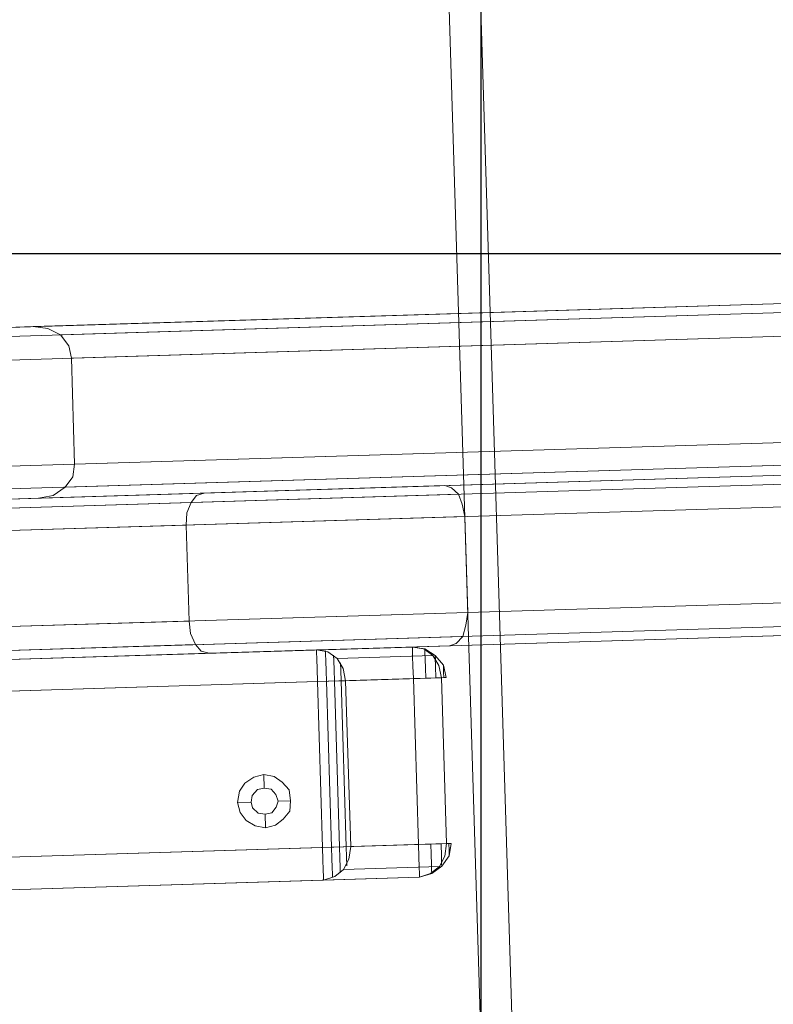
# Model space of a CAD drawing. Extents: x 147111805 to 147230536, y 410950310 to 411028142.
# Tile 20 of 256: x 147161798 to 147161939, y 410974401 to 410974585. Entities that reach past the tile are written whole.
import ezdxf

# ---------------------------------------------------------------- set-up
doc = ezdxf.new("R2010")
doc.units = 0
doc.header["$LTSCALE"] = 100
doc.layers.add('T--A9041--_VERHARDINGEN_Tegels', color=9, linetype='Continuous', transparency=0.3)
doc.layers.add('T--L9071--_TERREINMEUBILAIR_Stoelen', color=1, linetype='Continuous')
doc.layers.add('T--L9071--_TERREINMEUBILAIR_Tafels', color=30, linetype='Continuous')

# ---------------------------------------------------------------- blocks, each defined once
blk = doc.blocks.new('Picknicktafel 180x160cm')
at = {"layer": 'T--L9071--_TERREINMEUBILAIR_Stoelen', "lineweight": 0}
for p, q in [((198.6396153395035, 0), (198.6396153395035, 1589.116922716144)), ((216.5826199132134, 0), (216.5826199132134, 1589.116922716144)), ((194.2066377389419, 1588.06145185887), (194.2066377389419, 1.055470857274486)), ((220.8045033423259, 1588.06145185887), (220.8045033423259, 1.055470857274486)), ((192.5178843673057, 3.588600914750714), (192.5178843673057, 1585.528321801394)), ((222.4932567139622, 3.588600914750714), (222.4932567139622, 1585.528321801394)), ((192.5178843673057, 1540.565263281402), (192.5178843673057, 48.55165943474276)), ((222.4932567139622, 1540.565263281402), (222.4932567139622, 48.55165943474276)), ((194.2066377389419, 1538.032133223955), (194.2066377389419, 51.08478949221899)), ((220.8045033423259, 1538.032133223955), (220.8045033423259, 51.08478949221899)), ((198.6396153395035, 52.14026034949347), (198.6396153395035, 1537.187756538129)), ((216.5826199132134, 1537.187756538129), (216.5826199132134, 52.14026034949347)), ((198.6396153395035, 1138.853055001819), (198.6396153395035, 450.2638677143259)), ((216.5826199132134, 450.2638677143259), (216.5826199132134, 1138.853055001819)), ((194.2066377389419, 451.3193385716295), (194.2066377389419, 1137.797584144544)), ((220.8045033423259, 451.3193385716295), (220.8045033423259, 1137.797584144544)), ((192.5178843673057, 453.8524686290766), (192.5178843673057, 1135.264454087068)), ((222.4932567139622, 1135.264454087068), (222.4932567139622, 453.8524686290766)), ((192.5178843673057, 1128.298346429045), (192.5178843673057, 460.8185762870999)), ((192.5178843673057, 460.8185762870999), (192.5178843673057, 1128.298346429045)), ((192.5178843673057, 1110.566436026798), (192.5178843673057, 478.7615808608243)), ((192.5178843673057, 478.7615808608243), (192.5178843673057, 1110.566436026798)), ((192.5178843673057, 1090.301395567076), (192.5178843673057, 498.8155271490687)), ((222.4932567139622, 498.8155271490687), (222.4932567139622, 1090.301395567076)), ((194.2066377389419, 501.3486572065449), (194.2066377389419, 1087.7682655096)), ((198.6396153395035, 502.4041280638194), (198.6396153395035, 1086.712794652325)), ((216.5826199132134, 1086.712794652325), (216.5826199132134, 502.4041280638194)), ((220.8045033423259, 501.3486572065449), (220.8045033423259, 1087.7682655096)), ((228.6149876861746, 632.6492318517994), (228.6149876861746, 246.7690864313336)), ((248.4578398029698, 246.7690864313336), (248.4578398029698, 632.6492318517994)), ((224.3931042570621, 244.6581447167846), (224.3931042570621, 630.5382901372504)), ((252.890817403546, 244.6581447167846), (252.890817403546, 630.5382901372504)), ((222.4932567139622, 625.6831241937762), (222.4932567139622, 529.8463703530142)), ((222.4932567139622, 239.8029787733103), (222.4932567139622, 625.6831241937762)), ((254.5795707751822, 625.6831241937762), (254.5795707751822, 239.8029787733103)), ((254.5795707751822, 529.8463703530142), (254.5795707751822, 625.6831241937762)), ((222.4932567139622, 529.8463703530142), (222.4932567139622, 143.9662249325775)), ((222.4932567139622, 529.8463703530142), (222.9154450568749, 527.1021461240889)), ((254.1573824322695, 527.1021461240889), (254.5795707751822, 529.8463703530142)), ((254.5795707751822, 143.9662249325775), (254.5795707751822, 529.8463703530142)), ((222.9154450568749, 527.1021461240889), (224.3931042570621, 524.7801102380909)), ((252.890817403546, 524.7801102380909), (254.1573824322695, 527.1021461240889)), ((224.3931042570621, 524.7801102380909), (226.292951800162, 523.3024510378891)), ((224.3931042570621, 138.8999648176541), (224.3931042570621, 524.7801102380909)), ((250.7798756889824, 523.3024510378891), (252.890817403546, 524.7801102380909)), ((252.890817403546, 138.8999648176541), (252.890817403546, 524.7801102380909)), ((226.292951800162, 523.3024510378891), (228.6149876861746, 522.880262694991)), ((248.4578398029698, 522.880262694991), (250.7798756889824, 523.3024510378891)), ((228.6149876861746, 522.880262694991), (248.4578398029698, 522.880262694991)), ((228.6149876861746, 137.0001172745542), (228.6149876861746, 522.880262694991)), ((248.4578398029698, 522.880262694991), (248.4578398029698, 137.0001172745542)), ((218.904655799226, 502.1930338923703), (216.5826199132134, 502.4041280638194)), ((220.8045033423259, 501.3486572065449), (218.904655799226, 502.1930338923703)), ((222.0710683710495, 500.2931863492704), (220.8045033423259, 501.3486572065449)), ((222.4932567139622, 498.8155271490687), (222.0710683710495, 500.2931863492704)), ((222.4932567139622, 453.8524686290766), (222.4932567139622, 498.8155271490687)), ((222.4932567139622, 498.8155271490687), (222.4932567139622, 498.8155271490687)), ((222.0710683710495, 452.585903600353), (222.4932567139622, 453.8524686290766)), ((218.904655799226, 450.6860560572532), (220.8045033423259, 451.3193385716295)), ((220.8045033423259, 451.3193385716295), (222.0710683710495, 452.585903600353)), ((216.5826199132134, 450.2638677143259), (218.904655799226, 450.6860560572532)), ((216.5826199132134, 450.2638677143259), (216.5826199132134, 450.2638677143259))]:
    blk.add_line(p, q, dxfattribs=at)
at = {"layer": 'T--L9071--_TERREINMEUBILAIR_Tafels', "lineweight": 0}
for p, q in [((149.454673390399, 1128.298346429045), (149.454673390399, 460.8185762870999)), ((149.454673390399, 460.8185762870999), (149.454673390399, 1128.298346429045)), ((155.5764043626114, 460.8185762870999), (155.5764043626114, 1128.298346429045)), ((155.5764043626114, 460.8185762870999), (155.5764043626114, 1128.298346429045)), ((186.6072475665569, 1128.298346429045), (186.6072475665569, 460.8185762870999)), ((186.6072475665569, 460.8185762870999), (186.6072475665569, 1128.298346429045)), ((149.454673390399, 1110.566436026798), (149.454673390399, 478.7615808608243)), ((149.454673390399, 478.7615808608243), (149.454673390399, 1110.566436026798)), ((155.5764043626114, 1110.566436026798), (155.5764043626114, 478.7615808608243)), ((155.5764043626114, 478.7615808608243), (155.5764043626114, 1110.566436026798)), ((186.6072475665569, 1110.566436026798), (186.6072475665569, 478.7615808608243)), ((186.6072475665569, 478.7615808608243), (186.6072475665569, 1110.566436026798)), ((194.2066377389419, 501.3486572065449), (192.9400727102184, 500.2931863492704)), ((196.3175794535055, 502.1930338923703), (194.2066377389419, 501.3486572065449)), ((198.6396153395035, 502.4041280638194), (196.3175794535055, 502.1930338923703)), ((216.5826199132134, 502.4041280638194), (198.6396153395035, 502.4041280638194)), ((198.6396153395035, 502.4041280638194), (198.6396153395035, 502.4041280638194)), ((192.9400727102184, 500.2931863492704), (192.5178843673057, 498.8155271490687)), ((192.5178843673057, 498.8155271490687), (192.5178843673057, 453.8524686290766)), ((162.5425120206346, 493.9603612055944), (161.0648528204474, 492.9048903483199)), ((164.4423595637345, 494.3825495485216), (162.5425120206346, 493.9603612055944)), ((166.5533012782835, 493.9603612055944), (164.4423595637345, 494.3825495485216)), ((164.4423595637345, 494.3825495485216), (164.4423595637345, 491.8494194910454)), ((168.0309604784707, 492.9048903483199), (166.5533012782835, 493.9603612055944)), ((161.0648528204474, 492.9048903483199), (160.0093819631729, 491.2161369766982)), ((162.3314178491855, 490.5828544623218), (163.38688870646, 491.6383253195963)), ((163.38688870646, 491.6383253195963), (162.3314178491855, 490.5828544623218)), ((163.38688870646, 491.6383253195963), (164.4423595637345, 491.8494194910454)), ((164.4423595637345, 491.8494194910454), (163.38688870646, 491.6383253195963)), ((164.4423595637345, 491.8494194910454), (165.7089245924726, 491.6383253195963)), ((165.7089245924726, 491.6383253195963), (164.4423595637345, 491.8494194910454)), ((165.7089245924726, 491.6383253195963), (166.7643954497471, 490.5828544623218)), ((166.7643954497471, 490.5828544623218), (165.7089245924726, 491.6383253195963)), ((169.0864313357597, 491.2161369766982), (168.0309604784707, 492.9048903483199)), ((160.0093819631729, 491.2161369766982), (159.5871936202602, 489.3162894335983)), ((162.1203236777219, 489.3162894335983), (162.3314178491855, 490.5828544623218)), ((162.3314178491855, 490.5828544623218), (162.1203236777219, 489.3162894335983)), ((166.7643954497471, 490.5828544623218), (166.9754896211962, 489.3162894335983)), ((166.9754896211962, 489.3162894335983), (166.7643954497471, 490.5828544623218)), ((169.5086196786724, 489.3162894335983), (169.0864313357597, 491.2161369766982)), ((159.5871936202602, 489.3162894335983), (160.0093819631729, 487.4164418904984)), ((159.5871936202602, 489.3162894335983), (162.1203236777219, 489.3162894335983)), ((162.3314178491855, 488.0497244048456), (162.1203236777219, 489.3162894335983)), ((162.1203236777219, 489.3162894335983), (162.1203236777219, 489.3162894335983)), ((162.1203236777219, 489.3162894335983), (162.3314178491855, 488.0497244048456)), ((163.38688870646, 487.2053477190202), (162.3314178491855, 488.0497244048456)), ((162.3314178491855, 488.0497244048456), (163.38688870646, 487.2053477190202)), ((166.7643954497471, 488.0497244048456), (165.7089245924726, 487.2053477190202)), ((165.7089245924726, 487.2053477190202), (166.7643954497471, 488.0497244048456)), ((166.9754896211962, 489.3162894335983), (166.7643954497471, 488.0497244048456)), ((166.7643954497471, 488.0497244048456), (166.9754896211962, 489.3162894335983)), ((166.9754896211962, 489.3162894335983), (166.9754896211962, 489.3162894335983)), ((169.5086196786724, 489.3162894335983), (166.9754896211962, 489.3162894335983)), ((169.0864313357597, 487.4164418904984), (169.5086196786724, 489.3162894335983)), ((169.5086196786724, 489.3162894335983), (169.5086196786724, 489.3162894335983)), ((160.0093819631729, 487.4164418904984), (161.0648528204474, 485.9387826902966)), ((164.4423595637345, 486.7831593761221), (163.38688870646, 487.2053477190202)), ((163.38688870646, 487.2053477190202), (164.4423595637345, 486.7831593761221)), ((165.7089245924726, 487.2053477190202), (164.4423595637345, 486.7831593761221)), ((164.4423595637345, 486.7831593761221), (165.7089245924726, 487.2053477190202)), ((164.4423595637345, 484.461123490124), (164.4423595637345, 486.7831593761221)), ((168.0309604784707, 485.9387826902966), (169.0864313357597, 487.4164418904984)), ((161.0648528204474, 485.9387826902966), (162.5425120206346, 484.6722176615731)), ((162.5425120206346, 484.6722176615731), (164.4423595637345, 484.461123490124)), ((164.4423595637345, 484.461123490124), (166.5533012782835, 484.6722176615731)), ((166.5533012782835, 484.6722176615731), (168.0309604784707, 485.9387826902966)), ((149.454673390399, 478.7615808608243), (150.0879559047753, 476.6506391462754)), ((149.454673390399, 478.7615808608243), (150.0879559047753, 478.7615808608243)), ((149.454673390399, 460.8185762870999), (149.454673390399, 478.7615808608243)), ((150.0879559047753, 478.7615808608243), (151.3545209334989, 478.7615808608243)), ((151.3545209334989, 478.7615808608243), (153.2543684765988, 478.7615808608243)), ((153.2543684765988, 478.7615808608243), (155.5764043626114, 478.7615808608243)), ((155.5764043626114, 476.6506391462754), (155.5764043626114, 478.7615808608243)), ((155.5764043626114, 478.7615808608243), (186.6072475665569, 478.7615808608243)), ((186.6072475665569, 478.7615808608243), (186.6072475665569, 476.6506391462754)), ((186.6072475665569, 478.7615808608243), (188.929283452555, 478.7615808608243)), ((188.929283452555, 478.7615808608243), (190.8291309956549, 478.7615808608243)), ((190.8291309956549, 478.7615808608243), (192.095696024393, 478.7615808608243)), ((192.095696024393, 476.6506391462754), (192.5178843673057, 478.7615808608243)), ((192.095696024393, 478.7615808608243), (192.5178843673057, 478.7615808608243)), ((192.5178843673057, 478.7615808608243), (192.5178843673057, 460.8185762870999)), ((150.510144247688, 477.0728274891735), (149.8768617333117, 477.0728274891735)), ((151.7767092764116, 477.0728274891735), (150.510144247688, 477.0728274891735)), ((153.4654626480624, 477.0728274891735), (151.7767092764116, 477.0728274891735)), ((155.5764043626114, 477.0728274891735), (153.4654626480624, 477.0728274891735)), ((186.6072475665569, 477.0728274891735), (155.5764043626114, 477.0728274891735)), ((188.5070951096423, 477.0728274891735), (186.6072475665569, 477.0728274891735)), ((190.4069426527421, 477.0728274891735), (188.5070951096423, 477.0728274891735)), ((191.6735076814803, 477.0728274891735), (190.4069426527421, 477.0728274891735)), ((192.306790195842, 477.0728274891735), (191.6735076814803, 477.0728274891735)), ((150.0879559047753, 476.6506391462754), (151.3545209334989, 474.9618857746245)), ((151.7767092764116, 475.5951682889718), (150.7212384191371, 475.5951682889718)), ((153.4654626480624, 475.5951682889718), (151.7767092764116, 475.5951682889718)), ((155.5764043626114, 475.5951682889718), (153.4654626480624, 475.5951682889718)), ((155.5764043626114, 474.7507916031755), (155.5764043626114, 476.6506391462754)), ((186.6072475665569, 475.5951682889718), (155.5764043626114, 475.5951682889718)), ((186.6072475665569, 476.6506391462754), (186.6072475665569, 474.7507916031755)), ((188.7181892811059, 475.5951682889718), (186.6072475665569, 475.5951682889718)), ((190.4069426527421, 475.5951682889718), (188.7181892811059, 475.5951682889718)), ((191.4624135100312, 475.5951682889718), (190.4069426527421, 475.5951682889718)), ((190.8291309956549, 474.9618857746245), (192.095696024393, 476.6506391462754)), ((151.3545209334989, 474.9618857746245), (153.2543684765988, 473.90641491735)), ((151.3545209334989, 474.9618857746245), (151.3545209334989, 457.0188812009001)), ((153.6765568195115, 474.3286032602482), (151.9878034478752, 474.3286032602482)), ((153.2543684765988, 473.90641491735), (155.5764043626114, 473.4842265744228)), ((155.5764043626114, 474.3286032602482), (153.6765568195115, 474.3286032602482)), ((155.5764043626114, 473.4842265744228), (155.5764043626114, 474.7507916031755)), ((186.6072475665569, 474.3286032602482), (155.5764043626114, 474.3286032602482)), ((155.5764043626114, 473.4842265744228), (155.5764043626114, 455.5412220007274)), ((186.6072475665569, 473.4842265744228), (155.5764043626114, 473.4842265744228)), ((186.6072475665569, 473.4842265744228), (155.5764043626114, 473.4842265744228)), ((186.6072475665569, 474.7507916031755), (186.6072475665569, 473.4842265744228)), ((188.5070951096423, 474.3286032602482), (186.6072475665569, 474.3286032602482)), ((186.6072475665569, 473.4842265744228), (188.929283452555, 473.90641491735)), ((186.6072475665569, 455.5412220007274), (186.6072475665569, 473.4842265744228)), ((189.984754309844, 474.3286032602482), (188.5070951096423, 474.3286032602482)), ((188.929283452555, 473.90641491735), (190.8291309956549, 474.9618857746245)), ((190.8291309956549, 457.0188812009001), (190.8291309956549, 474.9618857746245)), ((150.0879559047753, 458.7076345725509), (149.454673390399, 460.8185762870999)), ((150.0879559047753, 460.8185762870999), (149.454673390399, 460.8185762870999)), ((150.0879559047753, 458.4965404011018), (149.454673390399, 460.8185762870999)), ((151.3545209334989, 460.8185762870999), (150.0879559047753, 460.8185762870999)), ((153.2543684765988, 460.8185762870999), (151.3545209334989, 460.8185762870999)), ((155.5764043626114, 460.8185762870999), (153.2543684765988, 460.8185762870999)), ((155.5764043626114, 460.8185762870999), (155.5764043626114, 458.4965404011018)), ((186.6072475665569, 460.8185762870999), (155.5764043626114, 460.8185762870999)), ((186.6072475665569, 458.4965404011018), (186.6072475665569, 460.8185762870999)), ((188.929283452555, 460.8185762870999), (186.6072475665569, 460.8185762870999)), ((190.8291309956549, 460.8185762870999), (188.929283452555, 460.8185762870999)), ((192.095696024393, 460.8185762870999), (190.8291309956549, 460.8185762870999)), ((192.5178843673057, 460.8185762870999), (192.095696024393, 458.7076345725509)), ((192.5178843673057, 460.8185762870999), (192.095696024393, 460.8185762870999)), ((192.095696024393, 458.4965404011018), (192.5178843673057, 460.8185762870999)), ((151.3545209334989, 457.0188812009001), (150.0879559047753, 458.7076345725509)), ((151.3545209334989, 456.5966928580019), (150.0879559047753, 458.4965404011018)), ((150.0879559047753, 458.4965404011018), (150.7212384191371, 458.4965404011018)), ((150.7212384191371, 458.4965404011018), (151.7767092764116, 458.4965404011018)), ((151.7767092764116, 458.4965404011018), (153.6765568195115, 458.4965404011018)), ((153.6765568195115, 458.4965404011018), (155.5764043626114, 458.4965404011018)), ((155.5764043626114, 458.4965404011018), (155.5764043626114, 456.5966928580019)), ((186.6072475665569, 456.5966928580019), (186.6072475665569, 458.4965404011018)), ((186.6072475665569, 458.4965404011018), (188.5070951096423, 458.4965404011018)), ((188.5070951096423, 458.4965404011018), (190.1958484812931, 458.4965404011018)), ((190.1958484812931, 458.4965404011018), (191.4624135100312, 458.4965404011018)), ((192.095696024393, 458.7076345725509), (190.8291309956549, 457.0188812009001)), ((190.8291309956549, 456.5966928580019), (192.095696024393, 458.4965404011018)), ((191.4624135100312, 458.4965404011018), (192.095696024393, 458.4965404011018)), ((192.095696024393, 458.4965404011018), (191.8846018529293, 458.4965404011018)), ((153.2543684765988, 455.9634103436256), (151.3545209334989, 457.0188812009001)), ((190.8291309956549, 457.0188812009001), (188.929283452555, 455.9634103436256)), ((153.2543684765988, 455.1190336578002), (151.3545209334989, 456.5966928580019)), ((151.9878034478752, 456.5966928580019), (151.3545209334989, 456.5966928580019)), ((151.3545209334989, 456.5966928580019), (151.7767092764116, 456.5966928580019)), ((151.7767092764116, 456.5966928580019), (153.2543684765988, 456.5966928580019)), ((153.2543684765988, 456.5966928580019), (155.5764043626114, 456.5966928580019)), ((155.5764043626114, 455.5412220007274), (153.2543684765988, 455.9634103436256)), ((155.5764043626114, 454.696845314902), (153.2543684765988, 455.1190336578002)), ((153.4654626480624, 455.1190336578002), (153.2543684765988, 455.1190336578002)), ((153.2543684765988, 455.1190336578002), (153.4654626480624, 455.1190336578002)), ((154.3098393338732, 455.1190336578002), (153.4654626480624, 455.1190336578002)), ((153.4654626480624, 455.1190336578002), (154.3098393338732, 455.1190336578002)), ((155.5764043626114, 455.1190336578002), (154.3098393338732, 455.1190336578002)), ((154.3098393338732, 455.1190336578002), (155.5764043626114, 455.1190336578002)), ((155.5764043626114, 456.5966928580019), (155.5764043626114, 455.1190336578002)), ((155.5764043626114, 454.696845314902), (155.5764043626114, 455.5412220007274)), ((155.5764043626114, 455.5412220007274), (186.6072475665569, 455.5412220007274)), ((155.5764043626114, 455.5412220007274), (186.6072475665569, 455.5412220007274)), ((155.5764043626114, 455.1190336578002), (155.5764043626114, 454.696845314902)), ((155.5764043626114, 455.1190336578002), (155.5764043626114, 455.1190336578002)), ((186.6072475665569, 455.1190336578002), (186.6072475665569, 456.5966928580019)), ((186.6072475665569, 456.5966928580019), (188.7181892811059, 456.5966928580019)), ((188.929283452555, 455.9634103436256), (186.6072475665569, 455.5412220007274)), ((186.6072475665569, 455.5412220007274), (186.6072475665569, 454.696845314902)), ((186.6072475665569, 454.696845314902), (186.6072475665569, 455.1190336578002)), ((186.6072475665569, 454.696845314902), (188.929283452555, 455.1190336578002)), ((186.6072475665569, 455.1190336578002), (187.6627184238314, 455.1190336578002)), ((187.6627184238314, 455.1190336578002), (186.6072475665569, 455.1190336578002)), ((187.6627184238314, 455.1190336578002), (188.5070951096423, 455.1190336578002)), ((188.5070951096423, 455.1190336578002), (187.6627184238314, 455.1190336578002)), ((188.5070951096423, 455.1190336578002), (188.929283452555, 455.1190336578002)), ((188.7181892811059, 456.5966928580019), (190.4069426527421, 456.5966928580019)), ((188.929283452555, 455.1190336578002), (190.8291309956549, 456.5966928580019)), ((190.8291309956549, 456.5966928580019), (189.984754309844, 456.5966928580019)), ((190.4069426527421, 456.5966928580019), (190.8291309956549, 456.5966928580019)), ((192.5178843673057, 453.8524686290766), (192.5178843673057, 453.8524686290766)), ((192.5178843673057, 453.8524686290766), (192.9400727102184, 452.585903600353)), ((192.9400727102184, 452.585903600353), (194.2066377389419, 451.3193385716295)), ((194.2066377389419, 451.3193385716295), (196.3175794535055, 450.6860560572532)), ((1794.089363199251, 450.2638677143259), (6.121730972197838, 450.2638677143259)), ((1794.089363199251, 450.2638677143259), (6.121730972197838, 450.2638677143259)), ((6.121730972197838, 450.2638677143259), (1794.089363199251, 450.2638677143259)), ((6.121730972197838, 450.2638677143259), (1794.089363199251, 450.2638677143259)), ((196.3175794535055, 450.6860560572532), (198.6396153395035, 450.2638677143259)), ((198.6396153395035, 450.2638677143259), (216.5826199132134, 450.2638677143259)), ((1794.089363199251, 444.3532309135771), (6.121730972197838, 444.3532309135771)), ((6.121730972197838, 444.3532309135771), (1794.089363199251, 444.3532309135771)), ((6.121730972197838, 444.3532309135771), (1794.089363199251, 444.3532309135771)), ((6.121730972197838, 444.3532309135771), (1794.089363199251, 444.3532309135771))]:
    blk.add_line(p, q, dxfattribs=at)

msp = doc.modelspace()

# ---------------------------------------------------------------- hatches: boundary and pattern name
at = {"layer": 'T--A9041--_VERHARDINGEN_Tegels'}
h = msp.add_hatch(dxfattribs=at)
h.set_pattern_fill('ANSI37', color=256, scale=200, angle=45)
h.set_pattern_definition([(90, (0, 0), (-635, 0), []), (180, (0, 0), (0, -635), [])])
h.paths.add_polyline_path([(147171124.6155927, 410978496.7849257), (147171124.6155927, 410985174.1051784), (147175311.8159577, 410985174.1051784), (147179724.0163228, 410985174.1051784), (147179724.0163228, 410987548.1668265), (147175674.6155927, 410987550.9475302), (147175674.6155927, 410986269.3768906), (147173554.6155927, 410986269.3768906), (147173554.6155927, 410986569.3768906), (147175374.6155927, 410986569.3768906), (147175374.6155927, 410989649.3768906), (147175374.6155927, 410993004.2881792), (147173550.8201925, 410993004.2881792), (147173550.8201925, 410993134.3405678), (147165980.8201925, 410993134.3405678), (147159696.0572113, 410993137.1650009), (147159704.9791517, 410992687.6886738), (147159705.673752, 410992652.6955669), (147159710.6310576, 410990922.4531842), (147159740.006855, 410990923.0362831), (147159789.3234792, 410988438.5257165), (147159881.8045546, 410983779.4434608), (147160071.926593, 410974201.3302012), (147160091.7723167, 410973201.5271471), (147160156.2709204, 410969952.1672208), (147160833.6374897, 410969965.612699), (147162965.7175028, 410970007.9337059), (147169999.3319892, 410970147.5483757), (147172541.3312546, 410970198.0061296), (147177217.9100407, 410970290.8345047), (147177327.8883767, 410970293.0175343), (147177280.2586386, 410972692.5448644), (147177850.1463795, 410972703.8569272), (147179529.8155105, 410972737.1977439), (147180789.5630606, 410972762.4198964), (147181028.8837267, 410972767.3274566), (147181031.0428523, 410975911.5547846), (147179805.6507454, 410975912.3962522), (147178580.2586386, 410975912.3962522), (147178580.2586386, 410979449.1051784), (147177580.2586386, 410979449.1051784), (147177580.2586386, 410977681.1714507), (147177580.2586386, 410975913.2377229), (147171124.6155927, 410975913.2377229)])
h.paths.add_polyline_path([(147165184.9788649, 410982437.8420166), (147164184.9788649, 410982437.8420166), (147164184.9788649, 410983437.8420166), (147165184.9788649, 410983437.8420166)], flags=16)

# ---------------------------------------------------------------- block references
at = {"layer": 'T--L9071--_TERREINMEUBILAIR_Stoelen', "rotation": 91.75940092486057}
msp.add_blockref('Picknicktafel 180x160cm', (147162338.2311158, 410974289.7493508), dxfattribs=at)

doc.saveas('drawing.dxf')
